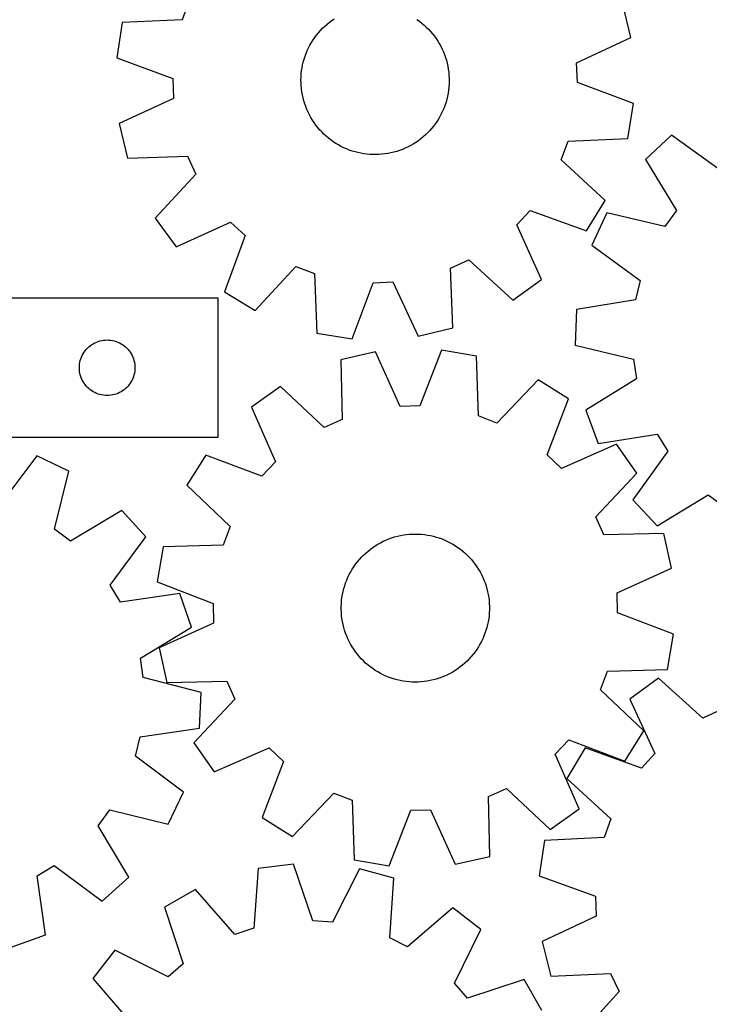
# Model space of a CAD drawing. Header units: millimetres. Extents: x 7 to 1243, y 7 to 1267.
# Tile 9 of 21: x 741 to 964, y 290 to 609. Entities that reach past the tile are written whole.
import ezdxf

# ---------------------------------------------------------------- set-up
doc = ezdxf.new("R2010")
doc.units = ezdxf.units.MM
doc.layers.add('CUT', color=7, linetype='CONTINUOUS', true_color=0x000000)

msp = doc.modelspace()

# ---------------------------------------------------------------- linework, layer by layer
at = {"layer": 'CUT'}
for p, q in [((795.764561, 615.247773), (793.538489, 609.215586)), ((938.879731, 603.521443), (936.187757, 614.73923)), ((842.027402, 609.055866), (842.833652, 609.611434)), ((869.601709, 609.380104), (870.398237, 608.810685)), ((774.179747, 608.390036), (772.373945, 596.995978)), ((793.538489, 609.215586), (774.179747, 608.390036)), ((838.371561, 605.812023), (839.048542, 606.519407)), ((839.048542, 606.519407), (839.753813, 607.198589)), ((839.753813, 607.198589), (840.4862, 607.848439)), ((840.4862, 607.848439), (841.244483, 608.467875)), ((841.244483, 608.467875), (842.027402, 609.055866)), ((870.398237, 608.810685), (871.170876, 608.20925)), ((871.170876, 608.20925), (871.918341, 607.576801)), ((871.918341, 607.576801), (872.639387, 606.914391)), ((872.639387, 606.914391), (873.332814, 606.223121)), ((873.332814, 606.223121), (873.997469, 605.504143)), ((835.968326, 602.724679), (836.521378, 603.532657)), ((836.521378, 603.532657), (837.106927, 604.317404)), ((837.106927, 604.317404), (837.723997, 605.077615)), ((837.723997, 605.077615), (838.371561, 605.812023)), ((873.997469, 605.504143), (874.632244, 604.758653)), ((874.632244, 604.758653), (875.236083, 603.987891)), ((875.236083, 603.987891), (875.807982, 603.193141)), ((875.807982, 603.193141), (876.346987, 602.375726)), ((921.31051, 595.350465), (938.879731, 603.521443)), ((834.098643, 599.287891), (834.51307, 600.17499)), ((834.51307, 600.17499), (834.963335, 601.044448)), ((834.963335, 601.044448), (835.44869, 601.894816)), ((835.44869, 601.894816), (835.968326, 602.724679)), ((876.346987, 602.375726), (876.852204, 601.537006)), ((876.852204, 601.537006), (877.322789, 600.678376)), ((877.322789, 600.678376), (877.75796, 599.801267)), ((877.75796, 599.801267), (878.156994, 598.907137)), ((772.373945, 596.995978), (790.528749, 590.225046)), ((833.076987, 596.535636), (833.380004, 597.466698)), ((833.380004, 597.466698), (833.720745, 598.384625)), ((833.720745, 598.384625), (834.098643, 599.287891)), ((878.156994, 598.907137), (878.519225, 597.997476)), ((878.519225, 597.997476), (878.84405, 597.073797)), ((878.84405, 597.073797), (879.13093, 596.137637)), ((832.251295, 592.711311), (832.39901, 593.679234)), ((832.39901, 593.679234), (832.586082, 594.640327)), ((832.586082, 594.640327), (832.8122, 595.59299)), ((832.8122, 595.59299), (833.076987, 596.535636)), ((879.13093, 596.137637), (879.379387, 595.190555)), ((879.379387, 595.190555), (879.589006, 594.234126)), ((879.589006, 594.234126), (879.75944, 593.269944)), ((921.562305, 588.925569), (921.31051, 595.350465)), ((790.528749, 590.225046), (790.780545, 583.80015)), ((832.046423, 589.782708), (832.074855, 590.761425)), ((832.074855, 590.761425), (832.143183, 591.738168)), ((832.143183, 591.738168), (832.251295, 592.711311)), ((879.75944, 593.269944), (879.890404, 592.299613)), ((879.890404, 592.299613), (879.981681, 591.324747)), ((879.981681, 591.324747), (880.033119, 590.346969)), ((880.033119, 590.346969), (880.044631, 589.367907)), ((832.057936, 588.803646), (832.046423, 589.782708)), ((832.109373, 587.825869), (832.057936, 588.803646)), ((832.20065, 586.851003), (832.109373, 587.825869)), ((879.947871, 587.412447), (879.839759, 586.439304)), ((880.016199, 588.38919), (879.947871, 587.412447)), ((880.044631, 589.367907), (880.016199, 588.38919)), ((939.717109, 582.154637), (921.562305, 588.925569)), ((832.331614, 585.880671), (832.20065, 586.851003)), ((832.502048, 584.916489), (832.331614, 585.880671)), ((832.711668, 583.960061), (832.502048, 584.916489)), ((832.960124, 583.012978), (832.711668, 583.960061)), ((879.504973, 584.510288), (879.278855, 583.557626)), ((879.692045, 585.471381), (879.504973, 584.510288)), ((879.839759, 586.439304), (879.692045, 585.471381)), ((790.780545, 583.80015), (773.211324, 575.629172)), ((833.247004, 582.076819), (832.960124, 583.012978)), ((833.57183, 581.153139), (833.247004, 582.076819)), ((833.934061, 580.243478), (833.57183, 581.153139)), ((878.37031, 580.76599), (877.992411, 579.862724)), ((878.711051, 581.683917), (878.37031, 580.76599)), ((879.014067, 582.614979), (878.711051, 581.683917)), ((879.278855, 583.557626), (879.014067, 582.614979)), ((937.911308, 570.76058), (939.717109, 582.154637)), ((834.333094, 579.349348), (833.934061, 580.243478)), ((834.768265, 578.472239), (834.333094, 579.349348)), ((835.238851, 577.61361), (834.768265, 578.472239)), ((835.744067, 576.774889), (835.238851, 577.61361)), ((877.127719, 578.106167), (876.642365, 577.255799)), ((877.577985, 578.975625), (877.127719, 578.106167)), ((877.992411, 579.862724), (877.577985, 578.975625)), ((773.211324, 575.629172), (775.903297, 564.411385)), ((836.283073, 575.957474), (835.744067, 576.774889)), ((836.854971, 575.162724), (836.283073, 575.957474)), ((837.458811, 574.391963), (836.854971, 575.162724)), ((838.093586, 573.646472), (837.458811, 574.391963)), ((874.984128, 574.833211), (874.367058, 574.073001)), ((875.569676, 575.617958), (874.984128, 574.833211)), ((876.122729, 576.425936), (875.569676, 575.617958)), ((876.642365, 577.255799), (876.122729, 576.425936)), ((838.75824, 572.927494), (838.093586, 573.646472)), ((839.451667, 572.236224), (838.75824, 572.927494)), ((840.172713, 571.573814), (839.451667, 572.236224)), ((840.920178, 570.941365), (840.172713, 571.573814)), ((871.604855, 571.302176), (870.846571, 570.68274)), ((872.337241, 571.952026), (871.604855, 571.302176)), ((873.042512, 572.631208), (872.337241, 571.952026)), ((873.719493, 573.338592), (873.042512, 572.631208)), ((874.367058, 574.073001), (873.719493, 573.338592)), ((952.044944, 571.866283), (943.590709, 564.016991)), ((967.784605, 560.565598), (952.044944, 571.866283)), ((841.692818, 570.339931), (840.920178, 570.941365)), ((842.489346, 569.770512), (841.692818, 570.339931)), ((843.308437, 569.234056), (842.489346, 569.770512)), ((844.148728, 568.731456), (843.308437, 569.234056)), ((845.008819, 568.263548), (844.148728, 568.731456)), ((845.887281, 567.831112), (845.008819, 568.263548)), ((866.71226, 568.075987), (865.826457, 567.658797)), ((867.580311, 568.528959), (866.71226, 568.075987)), ((868.429162, 569.016962), (867.580311, 568.528959)), ((869.257402, 569.539181), (868.429162, 569.016962)), ((870.063653, 570.094749), (869.257402, 569.539181)), ((870.846571, 570.68274), (870.063653, 570.094749)), ((916.326493, 563.902842), (918.552566, 569.93503)), ((918.552566, 569.93503), (937.911308, 570.76058)), ((775.903297, 564.411385), (795.267272, 565.103402)), ((795.267272, 565.103402), (797.958603, 559.26393)), ((846.782649, 567.434867), (845.887281, 567.831112)), ((847.693435, 567.075473), (846.782649, 567.434867)), ((848.618122, 566.753527), (847.693435, 567.075473)), ((849.555171, 566.469566), (848.618122, 566.753527)), ((850.503023, 566.224062), (849.555171, 566.469566)), ((851.4601, 566.017424), (850.503023, 566.224062)), ((852.424809, 565.849996), (851.4601, 566.017424)), ((853.395544, 565.722056), (852.424809, 565.849996)), ((854.37069, 565.633818), (853.395544, 565.722056)), ((855.348623, 565.585428), (854.37069, 565.633818)), ((856.327716, 565.576967), (855.348623, 565.585428)), ((857.30634, 565.608448), (856.327716, 565.576967)), ((858.282865, 565.67982), (857.30634, 565.608448)), ((859.255666, 565.790964), (858.282865, 565.67982)), ((860.223124, 565.941694), (859.255666, 565.790964)), ((861.183629, 566.13176), (860.223124, 565.941694)), ((862.135582, 566.360846), (861.183629, 566.13176)), ((863.077399, 566.62857), (862.135582, 566.360846)), ((864.007512, 566.934486), (863.077399, 566.62857)), ((864.924374, 567.278086), (864.007512, 566.934486)), ((865.826457, 567.658797), (864.924374, 567.278086)), ((930.508222, 550.699774), (916.326493, 563.902842)), ((943.590709, 564.016991), (953.693885, 547.48314)), ((797.958603, 559.26393), (784.853657, 544.991481)), ((924.479561, 540.864088), (930.508222, 550.699774)), ((901.913451, 542.788515), (906.278492, 547.509649)), ((906.278492, 547.509649), (924.479561, 540.864088)), ((931.05975, 546.69023), (926.25285, 536.203134)), ((949.925886, 542.273066), (931.05975, 546.69023)), ((953.693885, 547.48314), (949.925886, 542.273066)), ((784.853657, 544.991481), (791.633578, 535.657771)), ((791.633578, 535.657771), (809.258734, 543.707384)), ((809.258734, 543.707384), (813.979868, 539.342343)), ((909.963064, 525.163358), (901.913451, 542.788515)), ((813.979868, 539.342343), (807.334307, 521.141273)), ((926.25285, 536.203134), (941.914198, 524.794165)), ((880.517433, 528.797053), (886.356904, 531.488383)), ((886.356904, 531.488383), (900.629354, 518.383437)), ((817.169993, 515.112613), (830.373061, 529.294341)), ((830.373061, 529.294341), (836.405249, 527.068269)), ((836.405249, 527.068269), (837.230799, 507.709527)), ((881.20945, 509.433078), (880.517433, 528.797053)), ((848.624857, 505.903725), (855.395789, 524.058529)), ((855.395789, 524.058529), (861.820684, 524.310325)), ((861.820684, 524.310325), (869.991663, 506.741104)), ((900.629354, 518.383437), (909.963064, 525.163358)), ((941.914198, 524.794165), (940.42683, 518.538733)), ((807.334307, 521.141273), (817.169993, 515.112613)), ((805.277158, 519.024478), (685.277158, 519.024478)), ((805.277158, 474.024478), (805.277158, 519.024478)), ((940.42683, 518.538733), (921.306418, 515.399903)), ((921.306418, 515.399903), (920.878659, 503.871569)), ((837.230799, 507.709527), (848.624857, 505.903725)), ((869.991663, 506.741104), (881.20945, 509.433078)), ((764.277026, 504.007704), (764.777158, 504.318706)), ((764.777158, 504.318706), (765.29656, 504.596332)), ((765.29656, 504.596332), (765.833007, 504.839393)), ((765.833007, 504.839393), (766.384203, 505.046849)), ((766.384203, 505.046849), (766.947787, 505.21781)), ((766.947787, 505.21781), (767.521345, 505.351545)), ((767.521345, 505.351545), (768.102422, 505.447481)), ((768.102422, 505.447481), (768.68853, 505.505208)), ((768.68853, 505.505208), (769.277158, 505.524478)), ((769.277158, 505.524478), (769.865786, 505.505208)), ((769.865786, 505.505208), (770.451894, 505.447481)), ((770.451894, 505.447481), (771.032971, 505.351545)), ((771.032971, 505.351545), (771.60653, 505.21781)), ((771.60653, 505.21781), (772.170113, 505.046849)), ((772.170113, 505.046849), (772.721309, 504.839393)), ((772.721309, 504.839393), (773.257756, 504.596332)), ((773.257756, 504.596332), (773.777158, 504.318706)), ((773.777158, 504.318706), (774.27729, 504.007704)), ((761.205303, 500.505076), (761.482929, 501.024478)), ((761.482929, 501.024478), (761.793932, 501.52461)), ((761.793932, 501.52461), (762.136978, 502.00333)), ((762.136978, 502.00333), (762.5106, 502.45859)), ((762.5106, 502.45859), (762.913197, 502.888439)), ((762.913197, 502.888439), (763.343046, 503.291036)), ((763.343046, 503.291036), (763.798305, 503.664658)), ((763.798305, 503.664658), (764.277026, 504.007704)), ((774.27729, 504.007704), (774.756011, 503.664658)), ((774.756011, 503.664658), (775.21127, 503.291036)), ((775.21127, 503.291036), (775.641119, 502.888439)), ((775.641119, 502.888439), (776.043716, 502.45859)), ((776.043716, 502.45859), (776.417338, 502.00333)), ((776.417338, 502.00333), (776.760385, 501.52461)), ((776.760385, 501.52461), (777.071387, 501.024478)), ((777.071387, 501.024478), (777.349013, 500.505076)), ((856.192957, 501.657943), (844.9417, 499.109477)), ((864.138853, 483.985786), (856.192957, 501.657943)), ((877.568716, 502.22233), (870.566441, 484.155494)), ((888.938779, 500.271136), (877.568716, 502.22233)), ((920.878659, 503.871569), (939.713881, 499.324394)), ((760.296428, 497.113106), (760.354154, 497.699213)), ((760.354154, 497.699213), (760.450091, 498.28029)), ((760.450091, 498.28029), (760.583826, 498.853849)), ((760.583826, 498.853849), (760.754787, 499.417433)), ((760.754787, 499.417433), (760.962242, 499.968628)), ((760.962242, 499.968628), (761.205303, 500.505076)), ((777.349013, 500.505076), (777.592074, 499.968628)), ((777.592074, 499.968628), (777.799529, 499.417433)), ((777.799529, 499.417433), (777.970491, 498.853849)), ((777.970491, 498.853849), (778.104226, 498.28029)), ((778.104226, 498.28029), (778.200162, 497.699213)), ((778.200162, 497.699213), (778.257888, 497.113106)), ((844.9417, 499.109477), (845.38632, 479.738242)), ((889.516987, 480.903429), (888.938779, 500.271136)), ((939.713881, 499.324394), (940.733582, 492.975938)), ((760.277158, 496.524478), (760.296428, 497.113106)), ((760.296428, 495.935849), (760.277158, 496.524478)), ((760.354154, 495.349742), (760.296428, 495.935849)), ((760.450091, 494.768665), (760.354154, 495.349742)), ((760.583826, 494.195106), (760.450091, 494.768665)), ((778.104226, 494.768665), (777.970491, 494.195106)), ((778.200162, 495.349742), (778.104226, 494.768665)), ((778.257888, 495.935849), (778.200162, 495.349742)), ((778.257888, 497.113106), (778.277158, 496.524478)), ((778.277158, 496.524478), (778.257888, 495.935849)), ((760.754787, 493.631522), (760.583826, 494.195106)), ((760.962242, 493.080327), (760.754787, 493.631522)), ((761.205303, 492.543879), (760.962242, 493.080327)), ((761.482929, 492.024478), (761.205303, 492.543879)), ((761.793932, 491.524345), (761.482929, 492.024478)), ((762.136978, 491.045625), (761.793932, 491.524345)), ((776.760385, 491.524345), (776.417338, 491.045625)), ((777.071387, 492.024478), (776.760385, 491.524345)), ((777.349013, 492.543879), (777.071387, 492.024478)), ((777.592074, 493.080327), (777.349013, 492.543879)), ((777.799529, 493.631522), (777.592074, 493.080327)), ((777.970491, 494.195106), (777.799529, 493.631522)), ((908.903386, 492.612413), (895.520249, 478.600487)), ((918.661264, 486.45861), (908.903386, 492.612413)), ((940.733582, 492.975938), (924.269803, 482.758972)), ((762.5106, 490.590365), (762.136978, 491.045625)), ((762.913197, 490.160516), (762.5106, 490.590365)), ((763.343046, 489.757919), (762.913197, 490.160516)), ((763.798305, 489.384297), (763.343046, 489.757919)), ((764.277026, 489.041251), (763.798305, 489.384297)), ((764.777158, 488.730249), (764.277026, 489.041251)), ((765.29656, 488.452623), (764.777158, 488.730249)), ((765.833007, 488.209562), (765.29656, 488.452623)), ((766.384203, 488.002106), (765.833007, 488.209562)), ((772.721309, 488.209562), (772.170113, 488.002106)), ((773.257756, 488.452623), (772.721309, 488.209562)), ((773.777158, 488.730249), (773.257756, 488.452623)), ((774.27729, 489.041251), (773.777158, 488.730249)), ((774.756011, 489.384297), (774.27729, 489.041251)), ((775.21127, 489.757919), (774.756011, 489.384297)), ((775.641119, 490.160516), (775.21127, 489.757919)), ((776.043716, 490.590365), (775.641119, 490.160516)), ((776.417338, 491.045625), (776.043716, 490.590365)), ((825.409055, 490.407903), (815.989505, 483.747757)), ((839.512948, 477.121721), (825.409055, 490.407903)), ((766.947787, 487.831145), (766.384203, 488.002106)), ((767.521345, 487.69741), (766.947787, 487.831145)), ((768.102422, 487.601474), (767.521345, 487.69741)), ((768.68853, 487.543747), (768.102422, 487.601474)), ((769.277158, 487.524478), (768.68853, 487.543747)), ((769.865786, 487.543747), (769.277158, 487.524478)), ((770.451894, 487.601474), (769.865786, 487.543747)), ((771.032971, 487.69741), (770.451894, 487.601474)), ((771.60653, 487.831145), (771.032971, 487.69741)), ((772.170113, 488.002106), (771.60653, 487.831145)), ((911.783759, 468.343911), (918.661264, 486.45861)), ((815.989505, 483.747757), (823.813331, 466.021218)), ((870.566441, 484.155494), (864.138853, 483.985786)), ((924.269803, 482.758972), (928.286308, 471.944484)), ((845.38632, 479.738242), (839.512948, 477.121721)), ((895.520249, 478.600487), (889.516987, 480.903429)), ((625.277158, 474.024478), (805.277158, 474.024478)), ((928.286308, 471.944484), (947.427913, 474.95137)), ((947.427913, 474.95137), (950.799443, 469.476383)), ((934.17529, 471.742748), (916.448752, 463.918922)), ((940.835436, 462.323198), (934.17529, 471.742748)), ((950.799443, 469.476383), (939.498758, 453.736722)), ((746.479745, 467.952628), (734.865061, 452.443226)), ((756.902483, 463.007731), (746.479745, 467.952628)), ((801.273643, 468.233731), (795.11984, 458.475853)), ((819.388342, 461.356225), (801.273643, 468.233731)), ((823.813331, 466.021218), (819.388342, 461.356225)), ((916.448752, 463.918922), (911.783759, 468.343911)), ((752.236696, 444.201539), (756.902483, 463.007731)), ((927.549254, 448.219305), (940.835436, 462.323198)), ((795.11984, 458.475853), (809.131766, 445.092715)), ((939.498758, 453.736722), (947.34805, 445.282488)), ((947.34805, 445.282488), (963.881901, 455.385663)), ((963.881901, 455.385663), (969.091975, 451.617664)), ((774.062344, 450.249173), (757.396584, 440.365102)), ((781.799368, 441.692075), (774.062344, 450.249173)), ((930.165775, 442.345933), (927.549254, 448.219305)), ((757.396584, 440.365102), (752.236696, 444.201539)), ((809.131766, 445.092715), (806.828824, 439.089454)), ((770.291925, 426.102939), (781.799368, 441.692075)), ((857.814881, 439.844328), (858.688646, 440.286176)), ((858.688646, 440.286176), (859.579707, 440.692016)), ((859.579707, 440.692016), (860.486579, 441.061174)), ((860.486579, 441.061174), (861.407754, 441.393035)), ((861.407754, 441.393035), (862.341699, 441.687046)), ((862.341699, 441.687046), (863.286859, 441.942717)), ((863.286859, 441.942717), (864.241661, 442.159625)), ((864.241661, 442.159625), (865.204515, 442.337407)), ((865.204515, 442.337407), (866.17382, 442.475767)), ((866.17382, 442.475767), (867.147961, 442.574476)), ((867.147961, 442.574476), (868.125318, 442.633369)), ((868.125318, 442.633369), (869.104264, 442.652348)), ((869.104264, 442.652348), (870.083169, 442.631381)), ((870.083169, 442.631381), (871.060405, 442.570503)), ((871.060405, 442.570503), (872.034344, 442.469816)), ((872.034344, 442.469816), (873.003366, 442.329487)), ((873.003366, 442.329487), (873.965857, 442.14975)), ((873.965857, 442.14975), (874.920216, 441.930904)), ((874.920216, 441.930904), (875.864855, 441.673313)), ((875.864855, 441.673313), (876.798201, 441.377406)), ((876.798201, 441.377406), (877.7187, 441.043676)), ((877.7187, 441.043676), (878.624821, 440.672677)), ((878.624821, 440.672677), (879.515055, 440.265027)), ((949.53701, 442.790553), (930.165775, 442.345933)), ((952.085477, 431.539296), (949.53701, 442.790553)), ((787.461117, 438.511245), (785.509923, 427.141183)), ((806.828824, 439.089454), (787.461117, 438.511245)), ((853.014615, 436.482302), (853.755242, 437.122744)), ((853.755242, 437.122744), (854.521376, 437.732443)), ((854.521376, 437.732443), (855.311741, 438.310386)), ((855.311741, 438.310386), (856.125022, 438.85561)), ((856.125022, 438.85561), (856.959865, 439.367208)), ((856.959865, 439.367208), (857.814881, 439.844328)), ((879.515055, 440.265027), (880.387921, 439.821406)), ((880.387921, 439.821406), (881.241966, 439.34255)), ((881.241966, 439.34255), (882.075768, 438.829258)), ((882.075768, 438.829258), (882.88794, 438.282384)), ((882.88794, 438.282384), (883.67713, 437.702837)), ((883.67713, 437.702837), (884.442024, 437.091582)), ((884.442024, 437.091582), (885.18135, 436.449638)), ((850.331142, 433.635161), (850.957872, 434.387428)), ((850.957872, 434.387428), (851.614765, 435.113505)), ((851.614765, 435.113505), (852.300726, 435.812184)), ((852.300726, 435.812184), (853.014615, 436.482302)), ((885.18135, 436.449638), (885.893876, 435.778071)), ((885.893876, 435.778071), (886.578417, 435.078)), ((886.578417, 435.078), (887.233833, 434.350591)), ((887.233833, 434.350591), (887.859034, 433.597053)), ((848.145919, 430.389853), (848.642096, 431.233952)), ((848.642096, 431.233952), (849.17229, 432.05711)), ((849.17229, 432.05711), (849.735618, 432.857958)), ((849.735618, 432.857958), (850.331142, 433.635161)), ((887.859034, 433.597053), (888.452979, 432.818642)), ((888.452979, 432.818642), (889.014679, 432.016652)), ((889.014679, 432.016652), (889.5432, 431.192418)), ((889.5432, 431.192418), (890.037662, 430.347313)), ((934.413319, 423.5934), (952.085477, 431.539296)), ((846.517017, 426.832619), (846.869455, 427.746119)), ((846.869455, 427.746119), (847.258861, 428.644484)), ((847.258861, 428.644484), (847.684585, 429.526217)), ((847.684585, 429.526217), (848.145919, 430.389853)), ((890.037662, 430.347313), (890.497241, 429.482743)), ((890.497241, 429.482743), (890.921174, 428.600146)), ((890.921174, 428.600146), (891.308754, 427.700993)), ((891.308754, 427.700993), (891.659336, 426.786779)), ((773.590899, 420.58393), (770.291925, 426.102939)), ((785.509923, 427.141183), (803.576759, 420.138908)), ((845.687058, 424.01662), (845.925326, 424.966316)), ((845.925326, 424.966316), (846.202133, 425.905504)), ((846.202133, 425.905504), (846.517017, 426.832619)), ((891.659336, 426.786779), (891.972337, 425.859026)), ((891.972337, 425.859026), (892.247235, 424.919278)), ((892.247235, 424.919278), (892.483574, 423.9691)), ((792.770523, 423.337911), (773.590899, 420.58393)), ((796.643942, 412.471352), (792.770523, 423.337911)), ((845.207126, 421.120355), (845.327659, 422.092037)), ((845.327659, 422.092037), (845.487725, 423.057995)), ((845.487725, 423.057995), (845.687058, 424.01662)), ((892.483574, 423.9691), (892.68096, 423.010072)), ((892.68096, 423.010072), (892.839064, 422.043791)), ((892.839064, 422.043791), (892.957623, 421.071866)), ((934.583027, 417.165812), (934.413319, 423.5934)), ((803.576759, 420.138908), (803.746467, 413.71132)), ((845.084402, 418.187161), (845.085396, 419.166291)), ((845.123346, 417.208806), (845.084402, 418.187161)), ((845.085396, 419.166291), (845.126327, 420.144564)), ((845.126327, 420.144564), (845.207126, 421.120355)), ((892.957623, 421.071866), (893.03644, 420.095914)), ((893.07439, 418.138429), (893.033459, 417.160155)), ((893.03644, 420.095914), (893.075384, 419.117559)), ((893.075384, 419.117559), (893.07439, 418.138429)), ((845.202163, 416.232854), (845.123346, 417.208806)), ((845.320722, 415.260929), (845.202163, 416.232854)), ((845.478826, 414.294648), (845.320722, 415.260929)), ((892.832127, 415.212683), (892.672061, 414.246725)), ((892.95266, 416.184365), (892.832127, 415.212683)), ((893.033459, 417.160155), (892.95266, 416.184365)), ((952.649863, 410.163537), (934.583027, 417.165812)), ((780.046747, 402.472576), (796.643942, 412.471352)), ((803.746467, 413.71132), (786.07431, 405.765424)), ((845.676212, 413.33562), (845.478826, 414.294648)), ((845.912551, 412.385442), (845.676212, 413.33562)), ((846.18745, 411.445694), (845.912551, 412.385442)), ((892.23446, 412.338404), (891.957653, 411.399216)), ((892.472728, 413.2881), (892.23446, 412.338404)), ((892.672061, 414.246725), (892.472728, 413.2881)), ((846.50045, 410.517941), (846.18745, 411.445694)), ((846.851033, 409.603727), (846.50045, 410.517941)), ((847.238612, 408.704573), (846.851033, 409.603727)), ((847.662545, 407.821977), (847.238612, 408.704573)), ((890.900926, 408.660236), (890.475202, 407.778502)), ((891.290331, 409.558601), (890.900926, 408.660236)), ((891.642769, 410.472101), (891.290331, 409.558601)), ((891.957653, 411.399216), (891.642769, 410.472101)), ((950.69867, 398.793474), (952.649863, 410.163537)), ((786.07431, 405.765424), (788.622776, 394.514167)), ((848.122124, 406.957407), (847.662545, 407.821977)), ((848.616586, 406.112302), (848.122124, 406.957407)), ((849.145107, 405.288068), (848.616586, 406.112302)), ((849.706807, 404.486078), (849.145107, 405.288068)), ((888.987496, 405.24761), (888.424168, 404.446762)), ((889.51769, 406.070768), (888.987496, 405.24761)), ((890.013867, 406.914867), (889.51769, 406.070768)), ((890.475202, 407.778502), (890.013867, 406.914867)), ((780.982568, 396.111214), (780.046747, 402.472576)), ((850.300752, 403.707666), (849.706807, 404.486078)), ((850.925953, 402.954129), (850.300752, 403.707666)), ((851.581369, 402.226719), (850.925953, 402.954129)), ((852.26591, 401.526649), (851.581369, 402.226719)), ((886.545022, 402.191215), (885.85906, 401.492536)), ((887.201914, 402.917292), (886.545022, 402.191215)), ((887.828644, 403.669558), (887.201914, 402.917292)), ((888.424168, 404.446762), (887.828644, 403.669558)), ((852.978436, 400.855082), (852.26591, 401.526649)), ((853.717762, 400.213137), (852.978436, 400.855082)), ((854.482656, 399.601883), (853.717762, 400.213137)), ((855.271846, 399.022336), (854.482656, 399.601883)), ((856.084018, 398.475462), (855.271846, 399.022336)), ((882.848045, 398.994334), (882.034764, 398.44911)), ((883.63841, 399.572276), (882.848045, 398.994334)), ((884.404544, 400.181976), (883.63841, 399.572276)), ((885.145172, 400.822418), (884.404544, 400.181976)), ((885.85906, 401.492536), (885.145172, 400.822418)), ((799.756133, 391.315836), (780.982568, 396.111214)), ((856.91782, 397.962169), (856.084018, 398.475462)), ((857.771865, 397.483314), (856.91782, 397.962169)), ((858.644731, 397.039692), (857.771865, 397.483314)), ((859.534965, 396.632043), (858.644731, 397.039692)), ((860.441086, 396.261044), (859.534965, 396.632043)), ((861.361586, 395.927314), (860.441086, 396.261044)), ((862.294931, 395.631407), (861.361586, 395.927314)), ((863.23957, 395.373816), (862.294931, 395.631407)), ((875.818087, 395.617674), (874.872927, 395.362002)), ((876.752032, 395.911685), (875.818087, 395.617674)), ((877.673207, 396.243546), (876.752032, 395.911685)), ((878.58008, 396.612703), (877.673207, 396.243546)), ((879.47114, 397.018544), (878.58008, 396.612703)), ((880.344905, 397.460392), (879.47114, 397.018544)), ((881.199921, 397.937512), (880.344905, 397.460392)), ((882.034764, 398.44911), (881.199921, 397.937512)), ((929.028021, 392.212004), (931.330962, 398.215266)), ((931.330962, 398.215266), (950.69867, 398.793474)), ((947.789138, 395.991123), (938.50686, 389.140956)), ((962.160081, 382.994261), (947.789138, 395.991123)), ((788.622776, 394.514167), (807.994011, 394.958787)), ((807.994011, 394.958787), (810.610532, 389.085415)), ((864.193929, 395.154969), (863.23957, 395.373816)), ((865.156421, 394.975232), (864.193929, 395.154969)), ((866.125442, 394.834904), (865.156421, 394.975232)), ((867.099381, 394.734217), (866.125442, 394.834904)), ((868.076617, 394.673339), (867.099381, 394.734217)), ((869.055522, 394.652372), (868.076617, 394.673339)), ((870.034468, 394.671351), (869.055522, 394.652372)), ((871.011825, 394.730244), (870.034468, 394.671351)), ((871.985966, 394.828953), (871.011825, 394.730244)), ((872.955271, 394.967313), (871.985966, 394.828953)), ((873.918126, 395.145095), (872.955271, 394.967313)), ((874.872927, 395.362002), (873.918126, 395.145095)), ((799.176253, 379.794152), (799.756133, 391.315836)), ((943.039946, 378.828867), (929.028021, 392.212004)), ((810.610532, 389.085415), (797.32435, 374.981522)), ((938.50686, 389.140956), (946.689257, 371.57705)), ((967.979076, 385.729584), (962.160081, 382.994261)), ((780.016078, 376.907958), (799.176253, 379.794152)), ((778.446276, 370.672703), (780.016078, 376.907958)), ((936.886144, 369.070989), (943.039946, 378.828867)), ((797.32435, 374.981522), (803.984496, 365.561972)), ((803.984496, 365.561972), (821.711035, 373.385798)), ((821.711035, 373.385798), (826.376028, 368.960809)), ((914.346455, 371.283501), (918.771444, 375.948494)), ((924.109266, 373.331122), (918.155005, 363.450219)), ((918.771444, 375.948494), (936.886144, 369.070989)), ((942.359969, 366.823109), (924.109266, 373.331122)), ((793.955678, 359.058019), (778.446276, 370.672703)), ((922.170281, 353.556963), (914.346455, 371.283501)), ((946.689257, 371.57705), (942.359969, 366.823109)), ((826.376028, 368.960809), (819.498522, 350.846109)), ((918.155005, 363.450219), (932.435969, 350.354553)), ((789.010781, 348.635281), (793.955678, 359.058019)), ((829.2564, 344.692307), (842.639538, 358.704232)), ((842.639538, 358.704232), (848.642799, 356.401291)), ((892.773466, 357.566478), (898.646838, 360.182999)), ((893.218086, 338.195243), (892.773466, 357.566478)), ((898.646838, 360.182999), (912.750731, 346.896817)), ((848.642799, 356.401291), (849.221008, 337.033583)), ((766.368152, 348.14118), (770.204589, 353.301068)), ((770.204589, 353.301068), (789.010781, 348.635281)), ((860.59107, 335.08239), (867.593345, 353.149226)), ((867.593345, 353.149226), (874.020933, 353.318934)), ((874.020933, 353.318934), (881.966829, 335.646776)), ((912.750731, 346.896817), (922.170281, 353.556963)), ((776.252224, 331.47542), (766.368152, 348.14118)), ((819.498522, 350.846109), (829.2564, 344.692307)), ((932.435969, 350.354553), (930.255484, 344.305737)), ((910.903523, 343.334115), (909.183761, 331.926754)), ((930.255484, 344.305737), (910.903523, 343.334115)), ((881.966829, 335.646776), (893.218086, 338.195243)), ((746.58698, 331.946865), (752.105989, 335.245839)), ((752.105989, 335.245839), (767.695126, 323.738396)), ((829.655162, 335.689585), (818.20892, 334.251181)), ((835.838684, 317.326402), (829.655162, 335.689585)), ((849.221008, 337.033583), (860.59107, 335.08239)), ((749.340961, 312.767241), (746.58698, 331.946865)), ((818.20892, 334.251181), (816.761168, 314.929007)), ((850.983982, 334.165426), (842.252157, 316.868095)), ((862.109384, 331.11405), (850.983982, 334.165426)), ((909.183761, 331.926754), (927.389146, 325.293025)), ((767.695126, 323.738396), (776.252224, 331.47542)), ((860.794927, 311.78235), (862.109384, 331.11405)), ((797.92039, 327.497135), (787.895894, 321.787936)), ((810.660504, 312.898097), (797.92039, 327.497135)), ((927.389146, 325.293025), (927.689422, 318.870212)), ((787.895894, 321.787936), (793.952622, 303.382543)), ((881.231374, 321.543725), (866.544818, 308.9046)), ((890.342194, 314.467114), (881.231374, 321.543725)), ((842.252157, 316.868095), (835.838684, 317.326402)), ((927.689422, 318.870212), (910.182365, 310.566876)), ((738.474403, 308.893822), (749.340961, 312.767241)), ((816.761168, 314.929007), (810.660504, 312.898097)), ((881.729873, 297.109973), (890.342194, 314.467114)), ((866.544818, 308.9046), (860.794927, 311.78235)), ((910.182365, 310.566876), (912.958921, 299.369724)), ((771.736398, 307.783926), (764.659787, 298.673106)), ((789.093539, 299.171605), (771.736398, 307.783926)), ((793.952622, 303.382543), (789.093539, 299.171605)), ((912.958921, 299.369724), (932.317122, 300.207857)), ((932.317122, 300.207857), (935.052444, 294.388862)), ((764.659787, 298.673106), (777.298913, 283.986549)), ((885.940812, 292.250891), (881.729873, 297.109973)), ((904.346204, 298.307618), (885.940812, 292.250891)), ((910.055403, 288.283122), (904.346204, 298.307618)), ((935.052444, 294.388862), (922.055582, 280.017919))]:
    msp.add_line(p, q, dxfattribs=at)

doc.saveas('drawing.dxf')
